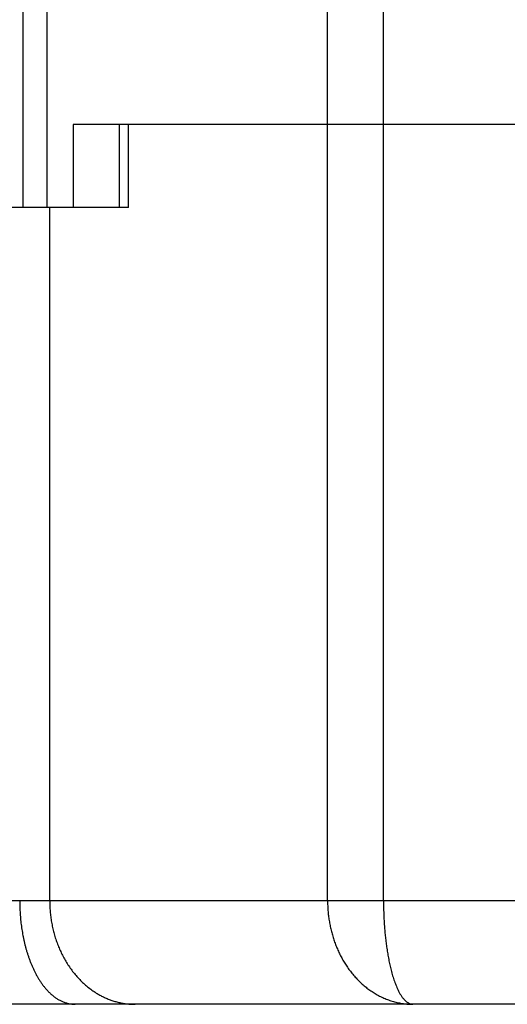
# Model space of a CAD drawing. Header units: millimetres. Extents: x 0 to 1733, y 0 to 1188.
# Tile 140 of 154: x 1090.83 to 1095.54, y 653 to 662.51. Entities that reach past the tile are written whole.
import ezdxf

# ---------------------------------------------------------------- set-up
doc = ezdxf.new("R2010")
doc.units = ezdxf.units.MM
doc.header["$LTSCALE"] = 0.727559
for name, color, linetype in [('NoLayerName_002', 7, 'Continuous'), ('NoLayerName_004', 7, 'Continuous'), ('NoLayerName_005', 7, 'Continuous'), ('NoLayerName_007', 7, 'Continuous')]:
    doc.layers.add(name, color=color, linetype=linetype)
doc.styles.get("Standard").update_dxf_attribs({"font": 'txt', "bigfont": 'extfont2'})
doc.dimstyles.get("Standard").update_dxf_attribs({"dimtxt": 2.5, "dimasz": 2.5, "dimexe": 1, "dimexo": 1, "dimtad": 1, "dimdec": 3, "dimzin": 0, "dimdsep": 46, "dimtxsty": 'Standard', "dimcen": 2.5, "dimadec": 3, "dimazin": 0, "dimtfac": 0.75, "dimtdec": 3, "dimtmove": 0, "dimatfit": 3, "dimfxl": 1, "dimarcsym": 0})

# ---------------------------------------------------------------- blocks, each defined once
blk = doc.blocks.new('_OPEN30')
at = {"color": 0, "linetype": 'ByBlock', "lineweight": -2}
for p, q in [((-1, 0.267949), (0, 0)), ((0, 0), (-1, -0.267949)), ((0, 0), (-1, 0))]:
    blk.add_line(p, q, dxfattribs=at)
blk = doc.blocks.new('*D139')
at = {"layer": 'Defpoints', "color": 0}
for p in [(1053, 694.369), (1100, 666.5452), (1100, 610)]:
    blk.add_point(p, dxfattribs=at)
at = {"layer": 'NoLayerName_002', "color": 0, "linetype": 'Continuous', "lineweight": 13}
for p, q in [((1053, 690.369), (1053, 606)), ((1100, 662.5452), (1100, 606)), ((1061, 610), (1092, 610))]:
    blk.add_line(p, q, dxfattribs=at)
at = {"layer": 'NoLayerName_002', "color": 0, "lineweight": 13, "xscale": 8, "yscale": 8, "zscale": 8, "rotation": 180}
blk.add_blockref('_OPEN30', (1053, 610), dxfattribs=at)
at = {"layer": 'NoLayerName_002', "color": 0, "lineweight": 13, "xscale": 8, "yscale": 8, "zscale": 8}
blk.add_blockref('_OPEN30', (1100, 610), dxfattribs=at)
at = {"layer": 'NoLayerName_002', "color": 0, "lineweight": 13, "insert": (1076.5, 620.6432), "char_height": 12.8, "attachment_point": 5}
blk.add_mtext('\\W0.8594;47', dxfattribs=at)

msp = doc.modelspace()

# ---------------------------------------------------------------- linework, layer by layer
at = {"layer": 'NoLayerName_004', "color": 6, "linetype": 'Continuous', "lineweight": 25}
for p, q in [((1091.79281179, 660.7), (1091.79281179, 661.5)), ((1108.11955908, 661.5), (1091.88044092, 661.5)), ((1091.88044092, 660.7), (1091.88044092, 661.5)), ((1093.802384, 654), (1093.802384, 661.5)), ((1094.34284668, 654), (1094.34284668, 661.5)), ((1091.88044092, 660.7), (1083.93380879, 660.7)), ((1091.11796231, 654), (1091.11796231, 660.7)), ((1095.9, 654), (1082.85007798, 654)), ((1116.15, 653), (1083.85, 653))]:
    msp.add_line(p, q, dxfattribs=at)
for points, knots in [([(1090.82802936, 654), (1090.82811384, 653.98975692), (1090.82815898, 653.96926689), (1090.82896992, 653.93853883), (1090.83022746, 653.90782256), (1090.83201324, 653.87712916), (1090.83430746, 653.8464691), (1090.83711777, 653.81585303), (1090.84044352, 653.78529088), (1090.84429234, 653.75479237), (1090.84867457, 653.7243669), (1090.85360002, 653.69402349), (1090.85907851, 653.66377116), (1090.86512026, 653.63361908), (1090.87173352, 653.60357774), (1090.87893282, 653.5736625), (1090.88674068, 653.54389449), (1090.89517748, 653.51429651), (1090.90426403, 653.48489153), (1090.91402102, 653.45570252), (1090.92446923, 653.42675248), (1090.93562923, 653.39806429), (1090.9475221, 653.3696621), (1090.96016316, 653.34157388), (1090.97359816, 653.31384971), (1090.98787498, 653.28655003), (1091.00303928, 653.2597366), (1091.01913737, 653.23347155), (1091.03621477, 653.20781652), (1091.05431945, 653.18283566), (1091.07347957, 653.15859835), (1091.09374139, 653.13522975), (1091.11519085, 653.11293942), (1091.13788892, 653.09194802), (1091.16189909, 653.0724783), (1091.18728574, 653.05476323), (1091.21407626, 653.03902232), (1091.24221163, 653.02563802), (1091.27134733, 653.01436948), (1091.29159541, 653.0095974), (1091.3016004, 653.00687383)], [0, 0, 0, 0, 0.0307302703, 0.0614673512, 0.0922090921, 0.1229534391, 0.1536984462, 0.1844422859, 0.2151833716, 0.2459217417, 0.2766588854, 0.3073968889, 0.3381384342, 0.3688868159, 0.399645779, 0.4304147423, 0.4611887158, 0.4919639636, 0.5227383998, 0.5535116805, 0.5842852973, 0.6150626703, 0.6458492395, 0.6766499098, 0.7074564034, 0.738259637, 0.769056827, 0.7998520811, 0.8306569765, 0.8614911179, 0.8923813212, 0.9233160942, 0.9542434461, 0.9851375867, 1.0160081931, 1.0469056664, 1.0779251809, 1.1091042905, 1.1403083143, 1.1714155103, 1.1714155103, 1.1714155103, 1.1714155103]), ([(1091.11796231, 654), (1091.11832357, 653.98280931), (1091.11851691, 653.94836818), (1091.12199497, 653.89675663), (1091.12740853, 653.84522295), (1091.13512476, 653.79388963), (1091.14507533, 653.7428731), (1091.157309, 653.69229146), (1091.17184324, 653.64226243), (1091.18870391, 653.59290389), (1091.20791501, 653.54433391), (1091.22949952, 653.49667125), (1091.25347423, 653.45005671), (1091.27980844, 653.40465079), (1091.30844223, 653.36063786), (1091.33931312, 653.31822012), (1091.37235555, 653.27759664), (1091.40751188, 653.23897828), (1091.44469719, 653.20253381), (1091.48392883, 653.16858951), (1091.52484546, 653.13688868), (1091.55397018, 653.11850914), (1091.56827841, 653.10899175)], [0, 0, 0, 0, 0.0515834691, 0.1032934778, 0.1551066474, 0.2070033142, 0.2589683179, 0.3109917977, 0.3630699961, 0.4152060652, 0.4674108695, 0.5197037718, 0.5721095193, 0.6246003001, 0.6771056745, 0.7295614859, 0.7819135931, 0.8341203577, 0.886155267, 0.9380096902, 0.989695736, 1.0412491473, 1.0412491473, 1.0412491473, 1.0412491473]), ([(1093.802384, 654), (1093.8026964, 653.98413111), (1093.80286447, 653.95235333), (1093.80586427, 653.90473889), (1093.81051475, 653.85720892), (1093.81711877, 653.8098587), (1093.82560325, 653.76277854), (1093.83599607, 653.71606012), (1093.84829808, 653.66979477), (1093.86251728, 653.62407457), (1093.87865793, 653.57899579), (1093.89672276, 653.53466047), (1093.91671322, 653.49117607), (1093.93863032, 653.44865158), (1093.96247511, 653.40719609), (1093.98824872, 653.36691875), (1094.01595227, 653.32792881), (1094.04558357, 653.29034035), (1094.07712229, 653.25428456), (1094.11053011, 653.21991424), (1094.14575633, 653.18740167), (1094.18274758, 653.15692224), (1094.22145057, 653.1286515), (1094.26181235, 653.10276635), (1094.3037748, 653.07944298), (1094.34724745, 653.05888659), (1094.39203038, 653.04119389), (1094.43788521, 653.02647426), (1094.48456336, 653.01479818), (1094.53182042, 653.0064238), (1094.57939502, 653.00090895), (1094.61125123, 653.00058022), (1094.62712574, 653)], [0, 0, 0, 0, 0.0476159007, 0.0953092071, 0.1430630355, 0.190861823, 0.2386918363, 0.2865416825, 0.3344028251, 0.3822701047, 0.4301403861, 0.478003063, 0.5258480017, 0.5736709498, 0.6214743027, 0.6692678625, 0.7170695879, 0.7649063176, 0.8127972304, 0.8607147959, 0.9086318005, 0.9565352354, 1.004428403, 1.0523330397, 1.1002913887, 1.1483542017, 1.196492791, 1.2446405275, 1.2927342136, 1.3407186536, 1.3885512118, 1.4362065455, 1.4362065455, 1.4362065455, 1.4362065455]), ([(1094.34284668, 654), (1094.3428799, 653.99097569), (1094.34289729, 653.97292532), (1094.34321768, 653.94584956), (1094.34371886, 653.91877322), (1094.34443604, 653.89169878), (1094.34536457, 653.86462865), (1094.3465105, 653.83756525), (1094.34787698, 653.81051099), (1094.34946797, 653.7834683), (1094.35128719, 653.75643959), (1094.35333843, 653.72942728), (1094.35562547, 653.70243379), (1094.35815209, 653.67546154), (1094.36092204, 653.64851294), (1094.36393922, 653.62159054), (1094.36720675, 653.59469763), (1094.37073426, 653.56783939), (1094.37453238, 653.54102226), (1094.37861144, 653.51425293), (1094.38298168, 653.48753808), (1094.38765405, 653.46088447), (1094.39263702, 653.43429689), (1094.3979517, 653.40777869), (1094.40363979, 653.38133374), (1094.40973968, 653.35496329), (1094.41629078, 653.32866861), (1094.42333186, 653.30245227), (1094.43089653, 653.27633536), (1094.43900551, 653.25036827), (1094.44767206, 653.22463112), (1094.45690316, 653.19921501), (1094.46672069, 653.17420709), (1094.47714255, 653.14958904), (1094.48858642, 653.1253552), (1094.50160793, 653.10145136), (1094.51667398, 653.07780948), (1094.53404295, 653.05494285), (1094.55337003, 653.0332599), (1094.56916568, 653.02219418), (1094.57658844, 653.0163374)], [0, 0, 0, 0, 0.0270731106, 0.0541506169, 0.0812316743, 0.108315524, 0.135401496, 0.1624890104, 0.1895775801, 0.2166668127, 0.2437564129, 0.2708461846, 0.297936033, 0.3250259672, 0.352116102, 0.3792066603, 0.4062976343, 0.4333869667, 0.4604720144, 0.4875504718, 0.5146203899, 0.5416801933, 0.5687287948, 0.595769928, 0.6228144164, 0.6498751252, 0.6769666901, 0.7041056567, 0.7313065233, 0.7585323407, 0.7857107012, 0.8127709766, 0.8396455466, 0.8663001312, 0.8929581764, 0.9200105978, 0.9479159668, 0.9769497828, 1.0061728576, 1.0345382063, 1.0345382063, 1.0345382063, 1.0345382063]), ([(1091.56827841, 653.10899175), (1091.57388859, 653.10562067), (1091.58504759, 653.0987754), (1091.60215458, 653.08912602), (1091.61948205, 653.0798656), (1091.63707266, 653.0710729), (1091.65491794, 653.06274369), (1091.67301869, 653.05489888), (1091.69136053, 653.04754314), (1091.70992473, 653.04068364), (1091.72869107, 653.03432814), (1091.74763938, 653.02848438), (1091.76674947, 653.02316012), (1091.78600116, 653.01836313), (1091.80537427, 653.01410112), (1091.82484862, 653.010382), (1091.84440402, 653.00721305), (1091.8640203, 653.00460386), (1091.88367723, 653.00255541), (1091.90335488, 653.00110076), (1091.92303211, 653.0001536), (1091.9361521, 653.00009912), (1091.94270405, 653)], [0, 0, 0, 0, 0.01963529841, 0.03926955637, 0.05891155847, 0.07857107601, 0.09825887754, 0.11798463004, 0.13774621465, 0.15753694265, 0.17735005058, 0.19717877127, 0.21701639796, 0.23685634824, 0.25669222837, 0.2765178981, 0.29632753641, 0.31611570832, 0.3358774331, 0.35560825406, 0.37530431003, 0.39496240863, 0.39496240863, 0.39496240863, 0.39496240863]), ([(1094.57658844, 653.0163374), (1094.58469998, 653.01235866), (1094.59996461, 653.00199749), (1094.61839151, 653.00146706), (1094.62712574, 653)], [0, 0, 0, 0, 0.027104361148, 0.053674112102, 0.053674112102, 0.053674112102, 0.053674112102]), ([(1091.3016004, 653.00687383), (1091.31177236, 653.00517099), (1091.3319365, 653.00066335), (1091.35259753, 653.00058843), (1091.36283814, 653)], [0, 0, 0, 0, 0.030940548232, 0.061713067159, 0.061713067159, 0.061713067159, 0.061713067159])]:
    msp.add_open_spline(points, degree=3, knots=knots, dxfattribs=at)
at = {"layer": 'NoLayerName_005', "color": 6, "linetype": 'Continuous', "lineweight": 25}
msp.add_line((1091.20658486, 660.7), (1083.75584721, 660.7), dxfattribs=at)
at = {"layer": 'NoLayerName_007', "color": 6, "linetype": 'Continuous', "lineweight": 25}
for p, q in [((1090.86115484, 660.7), (1090.86112422, 674.62183122)), ((1091.09464641, 660.7), (1091.09461735, 674.62179175)), ((1093.802384, 661.5), (1093.802384, 674)), ((1094.34284668, 661.5), (1094.34284668, 674)), ((1108.65627899, 661.5), (1091.34372101, 661.5)), ((1091.34372101, 661.5), (1091.34372101, 660.7)), ((1091.34372101, 660.7), (1083.75584721, 660.7))]:
    msp.add_line(p, q, dxfattribs=at)

# ---------------------------------------------------------------- dimensions: what is measured, and where the dimension line sits
at = {"layer": 'NoLayerName_002', "color": 3, "linetype": 'Continuous', "lineweight": 13}
dim = msp.add_linear_dim(base=(1100, 610), p1=(1053, 694.3690130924), p2=(1100, 666.5451751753), text='\\W0.8594;<>', dimstyle='Standard', override={"dimtxt": 12.8, "dimasz": 8, "dimexe": 4, "dimexo": 4, "dimgap": 4, "dimdec": 8, "dimzin": 8, "dimblk": 'OPEN30', "dimclrd": 0, "dimclre": 0, "dimclrt": 0, "dimtp": 0, "dimtm": 0, "dimlwd": 13, "dimlwe": 13}, dxfattribs=at)
dim.commit()
dim.dimension.update_dxf_attribs({"geometry": '*D139', "text_midpoint": (1076.5, 610), "dimtype": 160})

doc.saveas('drawing.dxf')
